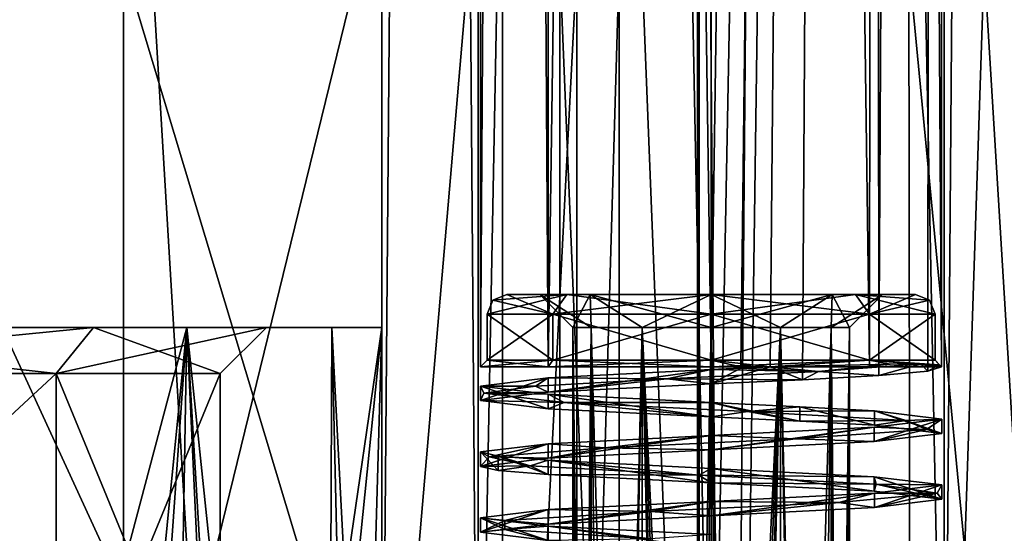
# Model space of a CAD drawing. Header units: millimetres. Extents: x -42 to 70, y 1 to 252.
# Tile 21 of 33: x -10 to 4, y 44 to 52. Entities that reach past the tile are written whole.
import ezdxf

# ---------------------------------------------------------------- set-up
doc = ezdxf.new("R2010")
doc.units = ezdxf.units.MM
doc.header["$LTSCALE"] = 65.185185
for name, color, linetype in [('146', 7, 'CONTINUOUS'), ('147', 7, 'CONTINUOUS'), ('178', 7, 'CONTINUOUS'), ('185', 7, 'CONTINUOUS'), ('186', 7, 'CONTINUOUS'), ('21', 7, 'CONTINUOUS'), ('251', 7, 'CONTINUOUS'), ('263', 7, 'CONTINUOUS'), ('264', 7, 'CONTINUOUS'), ('265', 7, 'CONTINUOUS'), ('266', 7, 'CONTINUOUS'), ('29', 7, 'CONTINUOUS'), ('297', 7, 'CONTINUOUS'), ('298', 7, 'CONTINUOUS'), ('299', 7, 'CONTINUOUS'), ('300', 7, 'CONTINUOUS'), ('301', 7, 'CONTINUOUS'), ('302', 7, 'CONTINUOUS'), ('319', 7, 'CONTINUOUS'), ('320', 7, 'CONTINUOUS'), ('326', 7, 'CONTINUOUS'), ('327', 7, 'CONTINUOUS'), ('370', 7, 'CONTINUOUS'), ('371', 7, 'CONTINUOUS'), ('372', 7, 'CONTINUOUS'), ('373', 7, 'CONTINUOUS'), ('377', 7, 'CONTINUOUS'), ('378', 7, 'CONTINUOUS'), ('379', 7, 'CONTINUOUS'), ('381', 7, 'CONTINUOUS'), ('387', 7, 'CONTINUOUS'), ('389', 7, 'CONTINUOUS'), ('397', 7, 'CONTINUOUS'), ('398', 7, 'CONTINUOUS'), ('399', 7, 'CONTINUOUS'), ('415', 7, 'CONTINUOUS')]:
    doc.layers.add(name, color=color, linetype=linetype)

msp = doc.modelspace()

# ---------------------------------------------------------------- linework, layer by layer
at = {"layer": '146', "linetype": 'CONTINUOUS'}
for points in [[(-6.529, 23, 6.713), (-11.389, 47, 12.54), (-11.528, 23, 12.64), (-6.529, 23, 6.713)], [(-7.96, 47, 9.111), (-11.389, 47, 12.54), (-6.529, 23, 6.713), (-7.96, 47, 9.111)], [(-5.759, 47, 4.79), (-7.96, 47, 9.111), (-5.845, 26.783, 5.049), (-5.759, 47, 4.79)], [(-5.845, 26.783, 5.049), (-7.96, 47, 9.111), (-6.529, 23, 6.713), (-5.845, 26.783, 5.049)], [(-5.353, 29.51, 3.29), (-5.759, 47, 4.79), (-5.845, 26.783, 5.049), (-5.353, 29.51, 3.29)], [(-5, 47), (-5.759, 47, 4.79), (-5, 32.506), (-5, 47)], [(-5, 32.506), (-5.759, 47, 4.79), (-5.353, 29.51, 3.29), (-5, 32.506)]]:
    msp.add_3dface(points, dxfattribs=at)
at = {"layer": '147', "linetype": 'CONTINUOUS'}
for points in [[(-15.71, 47, -14.741), (-7.96, 47, -9.111), (-14.332, 23, -14.22), (-15.71, 47, -14.741)], [(-14.332, 23, -14.22), (-7.96, 47, -9.111), (-10.345, 23, -11.71), (-14.332, 23, -14.22)], [(-10.345, 23, -11.71), (-7.96, 47, -9.111), (-9.397, 26.563, -10.815), (-10.345, 23, -11.71)], [(-9.397, 26.563, -10.815), (-7.96, 47, -9.111), (-8.256, 29.621, -9.504), (-9.397, 26.563, -10.815)], [(-8.256, 29.621, -9.504), (-7.96, 47, -9.111), (-7.245, 31.62, -8.035), (-8.256, 29.621, -9.504)], [(-7.96, 47, -9.111), (-5, 47), (-7.245, 31.62, -8.035), (-7.96, 47, -9.111)], [(-7.245, 31.62, -8.035), (-5, 47), (-6.439, 32.807, -6.523), (-7.245, 31.62, -8.035)], [(-6.439, 32.807, -6.523), (-5, 47), (-5.381, 33.575, -3.416), (-6.439, 32.807, -6.523)], [(-5, 47), (-5, 32.506), (-5.381, 33.575, -3.416), (-5, 47)]]:
    msp.add_3dface(points, dxfattribs=at)
at = {"layer": '178', "color": 3, "linetype": 'CONTINUOUS'}
for points in [[(-11.389, 47, 12.54), (-7.96, 47, 9.111), (-16.251, 47, 13.077), (-11.389, 47, 12.54)], [(-16.251, 47, 13.077), (-7.96, 47, 9.111), (-9.376, 47, 8.082), (-16.251, 47, 13.077)], [(-7.96, 47, -9.111), (-15.71, 47, -14.741), (-16.251, 47, -13.077), (-7.96, 47, -9.111)], [(-9.376, 47, -8.082), (-7.96, 47, -9.111), (-16.251, 47, -13.077), (-9.376, 47, -8.082)], [(-7.96, 47, 9.111), (-5.759, 47, 4.79), (-9.376, 47, 8.082), (-7.96, 47, 9.111)], [(-5.759, 47, 4.79), (-5, 47), (-9.376, 47, 8.082), (-5.759, 47, 4.79)], [(-9.376, 47, 8.082), (-5, 47), (-6.75, 47), (-9.376, 47, 8.082)], [(-6.75, 47), (-7.96, 47, -9.111), (-9.376, 47, -8.082), (-6.75, 47)], [(-5, 47), (-7.96, 47, -9.111), (-6.75, 47), (-5, 47)]]:
    msp.add_3dface(points, dxfattribs=at)
at = {"layer": '185', "color": 3, "linetype": 'CONTINUOUS'}
for points in [[(-9.942, 46.3, 7.671), (-16.468, 46.3, 12.411), (-9.376, 47, 8.082), (-9.942, 46.3, 7.671)], [(-16.468, 46.3, 12.411), (-16.251, 47, 13.077), (-9.376, 47, 8.082), (-16.468, 46.3, 12.411)], [(-7.45, 46.3), (-9.942, 46.3, 7.671), (-6.75, 47), (-7.45, 46.3)], [(-9.942, 46.3, 7.671), (-9.376, 47, 8.082), (-6.75, 47), (-9.942, 46.3, 7.671)]]:
    msp.add_3dface(points, dxfattribs=at)
at = {"layer": '186', "color": 3, "linetype": 'CONTINUOUS'}
for points in [[(-16.468, 46.3, -12.411), (-9.942, 46.3, -7.671), (-16.251, 47, -13.077), (-16.468, 46.3, -12.411)], [(-9.942, 46.3, -7.671), (-9.376, 47, -8.082), (-16.251, 47, -13.077), (-9.942, 46.3, -7.671)], [(-9.942, 46.3, -7.671), (-7.45, 46.3), (-9.376, 47, -8.082), (-9.942, 46.3, -7.671)], [(-7.45, 46.3), (-6.75, 47), (-9.376, 47, -8.082), (-7.45, 46.3)]]:
    msp.add_3dface(points, dxfattribs=at)
at = {"layer": '21', "color": 3, "linetype": 'CONTINUOUS'}
for points in [[(-9.942, 46.3, 7.671), (-16.467, 40.25, 12.411), (-16.468, 46.3, 12.411), (-9.942, 46.3, 7.671)], [(-9.942, 40.25, 7.671), (-16.467, 40.25, 12.411), (-9.942, 46.3, 7.671), (-9.942, 40.25, 7.671)], [(-7.45, 40.25), (-9.942, 40.25, 7.671), (-7.45, 46.3), (-7.45, 40.25)], [(-7.45, 46.3), (-9.942, 40.25, 7.671), (-9.942, 46.3, 7.671), (-7.45, 46.3)]]:
    msp.add_3dface(points, dxfattribs=at)
at = {"layer": '251', "linetype": 'CONTINUOUS'}
for points in [[(-2.191, 47.5, -26.193), (-3.1, 47.5, -24), (-1.838, 47.5, -25.838), (-2.191, 47.5, -26.193)], [(-3.1, 47.5, -24), (-2.191, 47.5, -21.807), (-2.6, 47.5, -24), (-3.1, 47.5, -24)], [(-1.838, 47.5, -25.838), (-3.1, 47.5, -24), (-2.6, 47.5, -24), (-1.838, 47.5, -25.838)], [(-2.6, 47.5, -24), (-2.191, 47.5, -21.807), (-1.838, 47.5, -22.162), (-2.6, 47.5, -24)], [(0, 47.5, -27.1), (-2.191, 47.5, -26.193), (0, 47.5, -26.6), (0, 47.5, -27.1)], [(0, 47.5, -26.6), (-2.191, 47.5, -26.193), (-1.838, 47.5, -25.838), (0, 47.5, -26.6)], [(-2.191, 47.5, -21.807), (0, 47.5, -20.9), (0, 47.5, -21.4), (-2.191, 47.5, -21.807)], [(-1.838, 47.5, -22.162), (-2.191, 47.5, -21.807), (0, 47.5, -21.4), (-1.838, 47.5, -22.162)], [(2.191, 47.5, -26.193), (0, 47.5, -27.1), (0, 47.5, -26.6), (2.191, 47.5, -26.193)], [(2.191, 47.5, -26.193), (0, 47.5, -26.6), (1.838, 47.5, -25.838), (2.191, 47.5, -26.193)], [(0, 47.5, -20.9), (2.191, 47.5, -21.807), (0, 47.5, -21.4), (0, 47.5, -20.9)], [(0, 47.5, -21.4), (2.191, 47.5, -21.807), (1.838, 47.5, -22.162), (0, 47.5, -21.4)], [(2.6, 47.5, -24), (2.191, 47.5, -26.193), (1.838, 47.5, -25.838), (2.6, 47.5, -24)], [(2.191, 47.5, -21.807), (3.1, 47.5, -24), (1.838, 47.5, -22.162), (2.191, 47.5, -21.807)], [(1.838, 47.5, -22.162), (3.1, 47.5, -24), (2.6, 47.5, -24), (1.838, 47.5, -22.162)], [(3.1, 47.5, -24), (2.191, 47.5, -26.193), (2.6, 47.5, -24), (3.1, 47.5, -24)]]:
    msp.add_3dface(points, dxfattribs=at)
at = {"layer": '263', "linetype": 'CONTINUOUS'}
for points in [[(-2, 25, -24.64), (-1.819, 25, -25.05), (-2.1, 47, -24), (-2, 25, -24.64)], [(-2.1, 47, -24), (-1.819, 25, -25.05), (-1.819, 47, -25.05), (-2.1, 47, -24)], [(-2, 19.5, -24.64), (-2, 25, -24.64), (-2.1, 47, -24), (-2, 19.5, -24.64)], [(-2.1, 19.5, -24), (-2, 19.5, -24.64), (-2.1, 47, -24), (-2.1, 19.5, -24)], [(-2, 25, -23.36), (-2.1, 19.5, -24), (-1.819, 47, -22.95), (-2, 25, -23.36)], [(-1.819, 47, -22.95), (-2.1, 19.5, -24), (-2.1, 47, -24), (-1.819, 47, -22.95)], [(-1.819, 25, -22.95), (-2, 25, -23.36), (-1.819, 47, -22.95), (-1.819, 25, -22.95)], [(-1.555, 25, -25.412), (-1.05, 19.5, -25.819), (-1.819, 47, -25.05), (-1.555, 25, -25.412)], [(-1.819, 47, -25.05), (-1.05, 19.5, -25.819), (-1.05, 47, -25.819), (-1.819, 47, -25.05)], [(-1.819, 25, -25.05), (-1.555, 25, -25.412), (-1.819, 47, -25.05), (-1.819, 25, -25.05)], [(-1.555, 25, -22.588), (-1.819, 25, -22.95), (-1.819, 47, -22.95), (-1.555, 25, -22.588)], [(-1.05, 47, -22.181), (-1.555, 25, -22.588), (-1.819, 47, -22.95), (-1.05, 47, -22.181)], [(-1.555, 19.5, -22.588), (-1.555, 25, -22.588), (-1.05, 47, -22.181), (-1.555, 19.5, -22.588)], [(-1.05, 19.5, -22.181), (-1.555, 19.5, -22.588), (-1.05, 47, -22.181), (-1.05, 19.5, -22.181)], [(-0.224, 25, -26.088), (0, 25, -26.1), (-1.05, 47, -25.819), (-0.224, 25, -26.088)], [(-1.05, 47, -25.819), (0, 25, -26.1), (0, 47, -26.1), (-1.05, 47, -25.819)], [(-0.445, 25, -26.052), (-0.224, 25, -26.088), (-1.05, 47, -25.819), (-0.445, 25, -26.052)], [(-0.445, 19.5, -26.052), (-0.445, 25, -26.052), (-1.05, 47, -25.819), (-0.445, 19.5, -26.052)], [(-1.05, 19.5, -25.819), (-0.445, 19.5, -26.052), (-1.05, 47, -25.819), (-1.05, 19.5, -25.819)], [(-0.445, 25, -21.948), (-1.05, 19.5, -22.181), (-1.05, 47, -22.181), (-0.445, 25, -21.948)], [(0, 47, -21.9), (-0.445, 25, -21.948), (-1.05, 47, -22.181), (0, 47, -21.9)], [(-0.224, 25, -21.912), (-0.445, 25, -21.948), (0, 47, -21.9), (-0.224, 25, -21.912)], [(0, 25, -21.9), (-0.224, 25, -21.912), (0, 47, -21.9), (0, 25, -21.9)]]:
    msp.add_3dface(points, dxfattribs=at)
at = {"layer": '264', "linetype": 'CONTINUOUS'}
for points in [[(0, 47, -26.1), (0, 25, -26.1), (0.224, 25, -26.088), (0, 47, -26.1)], [(0, 25, -21.9), (0, 47, -21.9), (1.05, 47, -22.181), (0, 25, -21.9)], [(0.224, 25, -21.912), (0, 25, -21.9), (1.05, 47, -22.181), (0.224, 25, -21.912)], [(0.445, 25, -26.052), (0, 47, -26.1), (0.224, 25, -26.088), (0.445, 25, -26.052)], [(0, 47, -26.1), (0.445, 25, -26.052), (1.05, 47, -25.819), (0, 47, -26.1)], [(0.445, 25, -21.948), (0.224, 25, -21.912), (1.05, 47, -22.181), (0.445, 25, -21.948)], [(0.445, 19.5, -21.948), (0.445, 25, -21.948), (1.05, 47, -22.181), (0.445, 19.5, -21.948)], [(1.05, 19.5, -22.181), (0.445, 19.5, -21.948), (1.05, 47, -22.181), (1.05, 19.5, -22.181)], [(0.445, 25, -26.052), (1.05, 19.5, -25.819), (1.05, 47, -25.819), (0.445, 25, -26.052)], [(1.555, 25, -22.588), (1.05, 19.5, -22.181), (1.819, 47, -22.95), (1.555, 25, -22.588)], [(1.819, 47, -22.95), (1.05, 19.5, -22.181), (1.05, 47, -22.181), (1.819, 47, -22.95)], [(1.555, 19.5, -25.412), (1.555, 25, -25.412), (1.05, 47, -25.819), (1.555, 19.5, -25.412)], [(1.05, 47, -25.819), (1.555, 25, -25.412), (1.819, 47, -25.05), (1.05, 47, -25.819)], [(1.05, 19.5, -25.819), (1.555, 19.5, -25.412), (1.05, 47, -25.819), (1.05, 19.5, -25.819)], [(1.819, 25, -22.95), (1.555, 25, -22.588), (1.819, 47, -22.95), (1.819, 25, -22.95)], [(1.555, 25, -25.412), (1.819, 25, -25.05), (1.819, 47, -25.05), (1.555, 25, -25.412)], [(2, 25, -23.36), (1.819, 25, -22.95), (2.1, 47, -24), (2, 25, -23.36)], [(2.1, 47, -24), (1.819, 25, -22.95), (1.819, 47, -22.95), (2.1, 47, -24)], [(2, 25, -24.64), (2.1, 19.5, -24), (1.819, 47, -25.05), (2, 25, -24.64)], [(1.819, 47, -25.05), (2.1, 19.5, -24), (2.1, 47, -24), (1.819, 47, -25.05)], [(1.819, 25, -25.05), (2, 25, -24.64), (1.819, 47, -25.05), (1.819, 25, -25.05)], [(2, 19.5, -23.36), (2, 25, -23.36), (2.1, 47, -24), (2, 19.5, -23.36)], [(2.1, 19.5, -24), (2, 19.5, -23.36), (2.1, 47, -24), (2.1, 19.5, -24)]]:
    msp.add_3dface(points, dxfattribs=at)
at = {"layer": '265', "linetype": 'CONTINUOUS'}
for points in [[(-1.838, 47.5, -25.838), (-2.6, 47.5, -24), (-1.819, 47, -25.05), (-1.838, 47.5, -25.838)], [(-2.6, 47.5, -24), (-1.838, 47.5, -22.162), (-2.1, 47, -24), (-2.6, 47.5, -24)], [(-2.6, 47.5, -24), (-2.1, 47, -24), (-1.819, 47, -25.05), (-2.6, 47.5, -24)], [(-1.838, 47.5, -22.162), (-1.819, 47, -22.95), (-2.1, 47, -24), (-1.838, 47.5, -22.162)], [(0, 47.5, -26.6), (-1.838, 47.5, -25.838), (0, 47, -26.1), (0, 47.5, -26.6)], [(-1.838, 47.5, -25.838), (-1.819, 47, -25.05), (-1.05, 47, -25.819), (-1.838, 47.5, -25.838)], [(-1.838, 47.5, -25.838), (-1.05, 47, -25.819), (0, 47, -26.1), (-1.838, 47.5, -25.838)], [(-1.838, 47.5, -22.162), (0, 47.5, -21.4), (-1.05, 47, -22.181), (-1.838, 47.5, -22.162)], [(-1.838, 47.5, -22.162), (-1.05, 47, -22.181), (-1.819, 47, -22.95), (-1.838, 47.5, -22.162)], [(0, 47.5, -21.4), (0, 47, -21.9), (-1.05, 47, -22.181), (0, 47.5, -21.4)]]:
    msp.add_3dface(points, dxfattribs=at)
at = {"layer": '266', "linetype": 'CONTINUOUS'}
for points in [[(1.838, 47.5, -25.838), (0, 47.5, -26.6), (1.05, 47, -25.819), (1.838, 47.5, -25.838)], [(0, 47.5, -26.6), (0, 47, -26.1), (1.05, 47, -25.819), (0, 47.5, -26.6)], [(0, 47.5, -21.4), (1.838, 47.5, -22.162), (0, 47, -21.9), (0, 47.5, -21.4)], [(0, 47, -21.9), (1.838, 47.5, -22.162), (1.05, 47, -22.181), (0, 47, -21.9)], [(1.838, 47.5, -22.162), (1.819, 47, -22.95), (1.05, 47, -22.181), (1.838, 47.5, -22.162)], [(1.838, 47.5, -25.838), (1.05, 47, -25.819), (1.819, 47, -25.05), (1.838, 47.5, -25.838)], [(1.838, 47.5, -22.162), (2.6, 47.5, -24), (1.819, 47, -22.95), (1.838, 47.5, -22.162)], [(2.6, 47.5, -24), (2.1, 47, -24), (1.819, 47, -22.95), (2.6, 47.5, -24)], [(1.838, 47.5, -25.838), (1.819, 47, -25.05), (2.1, 47, -24), (1.838, 47.5, -25.838)], [(2.6, 47.5, -24), (1.838, 47.5, -25.838), (2.1, 47, -24), (2.6, 47.5, -24)]]:
    msp.add_3dface(points, dxfattribs=at)
at = {"layer": '29', "color": 3, "linetype": 'CONTINUOUS'}
for points in [[(-9.942, 46.3, -7.671), (-16.468, 46.3, -12.411), (-9.942, 40.25, -7.671), (-9.942, 46.3, -7.671)], [(-9.942, 40.25, -7.671), (-16.468, 46.3, -12.411), (-16.467, 40.25, -12.411), (-9.942, 40.25, -7.671)], [(-7.45, 40.25), (-7.45, 46.3), (-9.942, 46.3, -7.671), (-7.45, 40.25)], [(-7.45, 40.25), (-9.942, 46.3, -7.671), (-9.942, 40.25, -7.671), (-7.45, 40.25)]]:
    msp.add_3dface(points, dxfattribs=at)
at = {"layer": '297', "linetype": 'CONTINUOUS'}
for points in [[(-3.4, 46.5, -24), (-2.404, 46.5, -21.596), (-3.4, 47.2, -24), (-3.4, 46.5, -24)], [(-3.4, 47.2, -24), (-2.404, 46.5, -21.596), (-2.404, 47.2, -21.596), (-3.4, 47.2, -24)], [(-2.404, 46.5, -21.596), (0, 46.5, -20.6), (-2.404, 47.2, -21.596), (-2.404, 46.5, -21.596)], [(-2.404, 47.2, -21.596), (0, 46.5, -20.6), (0, 47.2, -20.6), (-2.404, 47.2, -21.596)], [(0, 46.5, -20.6), (2.404, 46.5, -21.596), (0, 47.2, -20.6), (0, 46.5, -20.6)], [(0, 47.2, -20.6), (2.404, 46.5, -21.596), (2.404, 47.2, -21.596), (0, 47.2, -20.6)], [(3.4, 46.5, -24), (3.4, 47.2, -24), (2.404, 47.2, -21.596), (3.4, 46.5, -24)], [(2.404, 46.5, -21.596), (3.4, 46.5, -24), (2.404, 47.2, -21.596), (2.404, 46.5, -21.596)]]:
    msp.add_3dface(points, dxfattribs=at)
at = {"layer": '298', "linetype": 'CONTINUOUS'}
for points in [[(-3.4, 46.5, -24), (-3.5, 46.4, -24), (-2.475, 46.4, -21.525), (-3.4, 46.5, -24)], [(-2.404, 46.5, -21.596), (-3.4, 46.5, -24), (-2.475, 46.4, -21.525), (-2.404, 46.5, -21.596)], [(0, 46.4, -20.5), (-2.404, 46.5, -21.596), (-2.475, 46.4, -21.525), (0, 46.4, -20.5)], [(0, 46.5, -20.6), (-2.404, 46.5, -21.596), (0, 46.4, -20.5), (0, 46.5, -20.6)], [(2.404, 46.5, -21.596), (0, 46.5, -20.6), (0.893, 46.4, -20.616), (2.404, 46.5, -21.596)], [(0.893, 46.4, -20.616), (0, 46.5, -20.6), (0.45, 46.4, -20.529), (0.893, 46.4, -20.616)], [(0.45, 46.4, -20.529), (0, 46.5, -20.6), (0, 46.4, -20.5), (0.45, 46.4, -20.529)], [(2.717, 46.442, -21.86), (2.404, 46.5, -21.596), (0.893, 46.4, -20.616), (2.717, 46.442, -21.86)], [(3.4, 46.5, -24), (2.404, 46.5, -21.596), (3.467, 46.433, -24), (3.4, 46.5, -24)], [(3.467, 46.433, -24), (2.404, 46.5, -21.596), (3.18, 46.449, -22.659), (3.467, 46.433, -24)], [(3.18, 46.449, -22.659), (2.404, 46.5, -21.596), (2.717, 46.442, -21.86), (3.18, 46.449, -22.659)]]:
    msp.add_3dface(points, dxfattribs=at)
at = {"layer": '299', "linetype": 'CONTINUOUS'}
for points in [[(-3.4, 46.5, -24), (-3.4, 47.2, -24), (-2.404, 47.2, -26.404), (-3.4, 46.5, -24)], [(-2.404, 46.5, -26.404), (-3.4, 46.5, -24), (-2.404, 47.2, -26.404), (-2.404, 46.5, -26.404)], [(0, 46.5, -27.4), (-2.404, 46.5, -26.404), (0, 47.2, -27.4), (0, 46.5, -27.4)], [(0, 47.2, -27.4), (-2.404, 46.5, -26.404), (-2.404, 47.2, -26.404), (0, 47.2, -27.4)], [(2.404, 46.5, -26.404), (0, 46.5, -27.4), (2.404, 47.2, -26.404), (2.404, 46.5, -26.404)], [(2.404, 47.2, -26.404), (0, 46.5, -27.4), (0, 47.2, -27.4), (2.404, 47.2, -26.404)], [(3.4, 47.2, -24), (3.4, 46.5, -24), (2.404, 46.5, -26.404), (3.4, 47.2, -24)], [(3.4, 47.2, -24), (2.404, 46.5, -26.404), (2.404, 47.2, -26.404), (3.4, 47.2, -24)]]:
    msp.add_3dface(points, dxfattribs=at)
at = {"layer": '300', "linetype": 'CONTINUOUS'}
for points in [[(-3.5, 46.4, -24), (-3.4, 46.5, -24), (-2.404, 46.5, -26.404), (-3.5, 46.4, -24)], [(-3.5, 46.4, -24), (-2.404, 46.5, -26.404), (-2.475, 46.4, -26.475), (-3.5, 46.4, -24)], [(-2.404, 46.5, -26.404), (0, 46.5, -27.4), (-2.475, 46.4, -26.475), (-2.404, 46.5, -26.404)], [(0, 46.5, -27.4), (0, 46.4, -27.5), (-2.475, 46.4, -26.475), (0, 46.5, -27.4)], [(0, 46.5, -27.4), (2.404, 46.5, -26.404), (0, 46.4, -27.5), (0, 46.5, -27.4)], [(0, 46.4, -27.5), (2.404, 46.5, -26.404), (2.404, 46.4, -26.543), (0, 46.4, -27.5)], [(2.404, 46.5, -26.404), (3.4, 46.5, -24), (3.482, 46.413, -24.197), (2.404, 46.5, -26.404)], [(2.404, 46.4, -26.543), (2.404, 46.5, -26.404), (3.482, 46.413, -24.197), (2.404, 46.4, -26.543)], [(3.4, 46.5, -24), (3.467, 46.433, -24), (3.472, 46.427, -24.099), (3.4, 46.5, -24)], [(3.482, 46.413, -24.197), (3.4, 46.5, -24), (3.476, 46.42, -24.16), (3.482, 46.413, -24.197)], [(3.476, 46.42, -24.16), (3.4, 46.5, -24), (3.472, 46.427, -24.099), (3.476, 46.42, -24.16)], [(3.494, 46.4, -24.197), (2.404, 46.4, -26.543), (3.482, 46.413, -24.197), (3.494, 46.4, -24.197)]]:
    msp.add_3dface(points, dxfattribs=at)
at = {"layer": '301', "linetype": 'CONTINUOUS'}
for points in [[(-3.4, 47.2, -24), (-2.404, 47.2, -21.596), (-3.312, 47.412, -24), (-3.4, 47.2, -24)], [(-2.404, 47.2, -21.596), (-3.1, 47.5, -24), (-3.312, 47.412, -24), (-2.404, 47.2, -21.596)], [(-2.191, 47.5, -21.807), (-3.1, 47.5, -24), (-2.404, 47.2, -21.596), (-2.191, 47.5, -21.807)], [(-2.191, 47.5, -21.807), (-2.404, 47.2, -21.596), (0, 47.2, -20.6), (-2.191, 47.5, -21.807)], [(0, 47.5, -20.9), (-2.191, 47.5, -21.807), (0, 47.2, -20.6), (0, 47.5, -20.9)], [(2.191, 47.5, -21.807), (0, 47.5, -20.9), (2.404, 47.2, -21.596), (2.191, 47.5, -21.807)], [(0, 47.5, -20.9), (0, 47.2, -20.6), (2.404, 47.2, -21.596), (0, 47.5, -20.9)], [(3.1, 47.5, -24), (2.191, 47.5, -21.807), (3.312, 47.412, -24), (3.1, 47.5, -24)], [(3.4, 47.2, -24), (2.191, 47.5, -21.807), (2.404, 47.2, -21.596), (3.4, 47.2, -24)], [(2.191, 47.5, -21.807), (3.4, 47.2, -24), (3.312, 47.412, -24), (2.191, 47.5, -21.807)]]:
    msp.add_3dface(points, dxfattribs=at)
at = {"layer": '302', "linetype": 'CONTINUOUS'}
for points in [[(-3.4, 47.2, -24), (-2.191, 47.5, -26.193), (-2.404, 47.2, -26.404), (-3.4, 47.2, -24)], [(-2.191, 47.5, -26.193), (-3.4, 47.2, -24), (-3.312, 47.412, -24), (-2.191, 47.5, -26.193)], [(-3.1, 47.5, -24), (-2.191, 47.5, -26.193), (-3.312, 47.412, -24), (-3.1, 47.5, -24)], [(-2.191, 47.5, -26.193), (0, 47.5, -27.1), (-2.404, 47.2, -26.404), (-2.191, 47.5, -26.193)], [(0, 47.5, -27.1), (0, 47.2, -27.4), (-2.404, 47.2, -26.404), (0, 47.5, -27.1)], [(0, 47.5, -27.1), (2.191, 47.5, -26.193), (0, 47.2, -27.4), (0, 47.5, -27.1)], [(2.191, 47.5, -26.193), (2.404, 47.2, -26.404), (0, 47.2, -27.4), (2.191, 47.5, -26.193)], [(2.191, 47.5, -26.193), (3.1, 47.5, -24), (2.404, 47.2, -26.404), (2.191, 47.5, -26.193)], [(2.404, 47.2, -26.404), (3.1, 47.5, -24), (3.312, 47.412, -24), (2.404, 47.2, -26.404)], [(3.4, 47.2, -24), (2.404, 47.2, -26.404), (3.312, 47.412, -24), (3.4, 47.2, -24)]]:
    msp.add_3dface(points, dxfattribs=at)
at = {"layer": '319', "linetype": 'CONTINUOUS'}
for points in [[(0, 46.359, -20.5), (-2.475, 46.234, -21.525), (-0.674, 46.219, -20.616), (0, 46.359, -20.5)], [(1.626, 46.328, -20.957), (0, 46.359, -20.5), (-0.674, 46.219, -20.616), (1.626, 46.328, -20.957)], [(1.626, 46.328, -20.957), (-0.674, 46.219, -20.616), (1.384, 46.206, -20.785), (1.626, 46.328, -20.957)], [(0.45, 46.379, -20.529), (0, 46.359, -20.5), (1.626, 46.328, -20.957), (0.45, 46.379, -20.529)], [(0.893, 46.4, -20.616), (0.45, 46.379, -20.529), (1.626, 46.328, -20.957), (0.893, 46.4, -20.616)], [(2.717, 46.442, -21.86), (0.893, 46.4, -20.616), (1.626, 46.328, -20.957), (2.717, 46.442, -21.86)], [(2.543, 46.271, -21.595), (1.626, 46.328, -20.957), (1.384, 46.206, -20.785), (2.543, 46.271, -21.595)], [(3.18, 46.449, -22.659), (2.717, 46.442, -21.86), (1.626, 46.328, -20.957), (3.18, 46.449, -22.659)], [(3.18, 46.449, -22.659), (1.626, 46.328, -20.957), (2.543, 46.271, -21.595), (3.18, 46.449, -22.659)], [(3.287, 46.335, -22.798), (3.18, 46.449, -22.659), (2.543, 46.271, -21.595), (3.287, 46.335, -22.798)], [(3.467, 46.433, -24), (3.18, 46.449, -22.659), (3.287, 46.335, -22.798), (3.467, 46.433, -24)], [(3.494, 46.4, -24.197), (3.467, 46.433, -24), (3.287, 46.335, -22.798), (3.494, 46.4, -24.197)], [(3.467, 46.433, -24), (3.494, 46.4, -24.197), (3.472, 46.427, -24.099), (3.467, 46.433, -24)], [(3.494, 46.4, -24.197), (3.476, 46.42, -24.16), (3.472, 46.427, -24.099), (3.494, 46.4, -24.197)], [(3.494, 46.4, -24.197), (3.482, 46.413, -24.197), (3.476, 46.42, -24.16), (3.494, 46.4, -24.197)], [(-2.475, 46.234, -21.525), (-3.5, 46.109, -24), (-2.667, 46.109, -21.812), (-2.475, 46.234, -21.525)], [(-0.674, 46.219, -20.616), (-2.475, 46.234, -21.525), (-2.667, 46.109, -21.812), (-0.674, 46.219, -20.616)], [(-0.674, 46.219, -20.616), (-2.667, 46.109, -21.812), (-2.475, 46.016, -21.525), (-0.674, 46.219, -20.616)], [(0, 46.141, -20.5), (-0.674, 46.219, -20.616), (-2.475, 46.016, -21.525), (0, 46.141, -20.5)], [(1.384, 46.206, -20.785), (-0.674, 46.219, -20.616), (0, 46.141, -20.5), (1.384, 46.206, -20.785)], [(-2.667, 46.109, -21.812), (-3.5, 46.109, -24), (-3.45, 46, -24), (-2.667, 46.109, -21.812)], [(-2.667, 46.109, -21.812), (-3.45, 46, -24), (-2.475, 46.016, -21.525), (-2.667, 46.109, -21.812)], [(-2.475, 46.016, -21.525), (-3.45, 46, -24), (-3.5, 45.891, -24), (-2.475, 46.016, -21.525)]]:
    msp.add_3dface(points, dxfattribs=at)
at = {"layer": '320', "linetype": 'CONTINUOUS'}
for points in [[(-3.45, 46, -24), (-3.5, 46.109, -24), (-2.476, 45.984, -26.474), (-3.45, 46, -24)], [(-3.5, 45.891, -24), (-3.45, 46, -24), (-2.233, 45.862, -26.629), (-3.5, 45.891, -24)], [(-3.5, 45.891, -24), (-2.233, 45.862, -26.629), (-2.476, 45.766, -26.474), (-3.5, 45.891, -24)], [(-3.45, 46, -24), (-2.476, 45.984, -26.474), (-2.233, 45.862, -26.629), (-3.45, 46, -24)], [(-2.476, 45.984, -26.474), (0, 45.859, -27.5), (-2.233, 45.862, -26.629), (-2.476, 45.984, -26.474)], [(-2.476, 45.766, -26.474), (-2.233, 45.862, -26.629), (0, 45.641, -27.5), (-2.476, 45.766, -26.474)], [(-2.233, 45.862, -26.629), (0, 45.859, -27.5), (0.558, 45.724, -27.405), (-2.233, 45.862, -26.629)], [(-2.233, 45.862, -26.629), (0.558, 45.724, -27.405), (0, 45.641, -27.5), (-2.233, 45.862, -26.629)], [(0, 45.859, -27.5), (1.344, 45.796, -27.232), (0.558, 45.724, -27.405), (0, 45.859, -27.5)], [(0, 45.641, -27.5), (0.558, 45.724, -27.405), (1.344, 45.578, -27.232), (0, 45.641, -27.5)], [(1.344, 45.796, -27.232), (2.479, 45.734, -26.471), (0.558, 45.724, -27.405), (1.344, 45.796, -27.232)], [(0.558, 45.724, -27.405), (2.479, 45.734, -26.471), (2.956, 45.586, -25.779), (0.558, 45.724, -27.405)], [(0.558, 45.724, -27.405), (2.956, 45.586, -25.779), (1.344, 45.578, -27.232), (0.558, 45.724, -27.405)], [(2.479, 45.734, -26.471), (3.5, 45.609, -23.996), (2.956, 45.586, -25.779), (2.479, 45.734, -26.471)], [(1.344, 45.578, -27.232), (2.956, 45.586, -25.779), (2.479, 45.516, -26.471), (1.344, 45.578, -27.232)], [(3.5, 45.609, -23.996), (2.472, 45.484, -21.523), (3.269, 45.448, -22.898), (3.5, 45.609, -23.996)], [(2.479, 45.516, -26.471), (2.956, 45.586, -25.779), (3.5, 45.391, -23.996), (2.479, 45.516, -26.471)], [(2.956, 45.586, -25.779), (3.5, 45.609, -23.996), (3.269, 45.448, -22.898), (2.956, 45.586, -25.779)], [(2.956, 45.586, -25.779), (3.269, 45.448, -22.898), (3.5, 45.391, -23.996), (2.956, 45.586, -25.779)], [(2.472, 45.484, -21.523), (0, 45.359, -20.5), (1.277, 45.31, -20.795), (2.472, 45.484, -21.523)], [(3.269, 45.448, -22.898), (2.472, 45.484, -21.523), (1.277, 45.31, -20.795), (3.269, 45.448, -22.898)], [(3.269, 45.448, -22.898), (1.277, 45.31, -20.795), (2.472, 45.266, -21.523), (3.269, 45.448, -22.898)], [(3.5, 45.391, -23.996), (3.269, 45.448, -22.898), (2.472, 45.266, -21.523), (3.5, 45.391, -23.996)], [(0, 45.359, -20.5), (-2.473, 45.234, -21.523), (-1.616, 45.172, -20.952), (0, 45.359, -20.5)], [(1.277, 45.31, -20.795), (0, 45.359, -20.5), (-1.616, 45.172, -20.952), (1.277, 45.31, -20.795)], [(1.277, 45.31, -20.795), (-1.616, 45.172, -20.952), (0, 45.141, -20.5), (1.277, 45.31, -20.795)], [(2.472, 45.266, -21.523), (1.277, 45.31, -20.795), (0, 45.141, -20.5), (2.472, 45.266, -21.523)], [(-2.473, 45.234, -21.523), (-3.5, 45.109, -23.996), (-3.369, 45.034, -23.258), (-2.473, 45.234, -21.523)], [(-1.616, 45.172, -20.952), (-2.473, 45.234, -21.523), (-3.369, 45.034, -23.258), (-1.616, 45.172, -20.952)], [(-1.616, 45.172, -20.952), (-3.369, 45.034, -23.258), (-2.473, 45.016, -21.523), (-1.616, 45.172, -20.952)], [(0, 45.141, -20.5), (-1.616, 45.172, -20.952), (-2.473, 45.016, -21.523), (0, 45.141, -20.5)], [(-3.5, 45.109, -23.996), (-3.235, 45.047, -25.336), (-3.369, 45.034, -23.258), (-3.5, 45.109, -23.996)], [(-3.369, 45.034, -23.258), (-2.747, 44.897, -26.088), (-3.5, 44.891, -23.996), (-3.369, 45.034, -23.258)], [(-2.473, 45.016, -21.523), (-3.369, 45.034, -23.258), (-3.5, 44.891, -23.996), (-2.473, 45.016, -21.523)], [(-3.369, 45.034, -23.258), (-3.235, 45.047, -25.336), (-2.747, 44.897, -26.088), (-3.369, 45.034, -23.258)], [(-3.235, 45.047, -25.336), (-2.475, 44.984, -26.475), (-2.747, 44.897, -26.088), (-3.235, 45.047, -25.336)], [(-2.747, 44.897, -26.088), (-2.475, 44.984, -26.475), (-0.187, 44.759, -27.445), (-2.747, 44.897, -26.088)], [(-2.475, 44.984, -26.475), (0, 44.859, -27.5), (-0.187, 44.759, -27.445), (-2.475, 44.984, -26.475)], [(-3.5, 44.891, -23.996), (-2.747, 44.897, -26.088), (-3.235, 44.829, -25.336), (-3.5, 44.891, -23.996)], [(-3.235, 44.829, -25.336), (-2.747, 44.897, -26.088), (-2.475, 44.766, -26.475), (-3.235, 44.829, -25.336)], [(-2.747, 44.897, -26.088), (-0.187, 44.759, -27.445), (-2.475, 44.766, -26.475), (-2.747, 44.897, -26.088)], [(0, 44.859, -27.5), (2.472, 44.734, -26.478), (-0.187, 44.759, -27.445), (0, 44.859, -27.5)], [(-2.475, 44.766, -26.475), (-0.187, 44.759, -27.445), (0, 44.641, -27.5), (-2.475, 44.766, -26.475)], [(-0.187, 44.759, -27.445), (2.472, 44.734, -26.478), (2.505, 44.621, -26.373), (-0.187, 44.759, -27.445)], [(-0.187, 44.759, -27.445), (2.505, 44.621, -26.373), (0, 44.641, -27.5), (-0.187, 44.759, -27.445)], [(2.472, 44.734, -26.478), (3.5, 44.609, -24.001), (2.505, 44.621, -26.373), (2.472, 44.734, -26.478)], [(0, 44.641, -27.5), (2.505, 44.621, -26.373), (2.472, 44.516, -26.478), (0, 44.641, -27.5)], [(2.472, 44.516, -26.478), (2.505, 44.621, -26.373), (3.5, 44.391, -24.001), (2.472, 44.516, -26.478)], [(3.5, 44.609, -24.001), (2.477, 44.484, -21.527), (3.43, 44.483, -23.627), (3.5, 44.609, -24.001)], [(2.505, 44.621, -26.373), (3.5, 44.609, -24.001), (3.43, 44.483, -23.627), (2.505, 44.621, -26.373)], [(2.505, 44.621, -26.373), (3.43, 44.483, -23.627), (3.5, 44.391, -24.001), (2.505, 44.621, -26.373)], [(2.477, 44.484, -21.527), (0, 44.359, -20.5), (1.936, 44.345, -21.144), (2.477, 44.484, -21.527)], [(3.43, 44.483, -23.627), (2.477, 44.484, -21.527), (1.936, 44.345, -21.144), (3.43, 44.483, -23.627)], [(3.43, 44.483, -23.627), (1.936, 44.345, -21.144), (2.477, 44.266, -21.527), (3.43, 44.483, -23.627)], [(3.5, 44.391, -24.001), (3.43, 44.483, -23.627), (2.477, 44.266, -21.527), (3.5, 44.391, -24.001)], [(-2.474, 44.234, -21.524), (-3.5, 44.109, -24), (-3.131, 44.069, -22.551), (-2.474, 44.234, -21.524)], [(-0.923, 44.207, -20.676), (-2.474, 44.234, -21.524), (-3.131, 44.069, -22.551), (-0.923, 44.207, -20.676)], [(0, 44.359, -20.5), (-2.474, 44.234, -21.524), (-0.923, 44.207, -20.676), (0, 44.359, -20.5)], [(1.936, 44.345, -21.144), (0, 44.359, -20.5), (-0.923, 44.207, -20.676), (1.936, 44.345, -21.144)], [(1.936, 44.345, -21.144), (-0.923, 44.207, -20.676), (0, 44.141, -20.5), (1.936, 44.345, -21.144)], [(2.477, 44.266, -21.527), (1.936, 44.345, -21.144), (0, 44.141, -20.5), (2.477, 44.266, -21.527)], [(-3.5, 44.109, -24), (-2.474, 43.984, -26.476), (-3.131, 43.931, -25.449), (-3.5, 44.109, -24)], [(-3.131, 44.069, -22.551), (-3.5, 44.109, -24), (-3.131, 43.931, -25.449), (-3.131, 44.069, -22.551)], [(-0.923, 44.207, -20.676), (-3.131, 44.069, -22.551), (-2.474, 44.016, -21.524), (-0.923, 44.207, -20.676)], [(0, 44.141, -20.5), (-0.923, 44.207, -20.676), (-2.474, 44.016, -21.524), (0, 44.141, -20.5)], [(-3.131, 44.069, -22.551), (-3.131, 43.931, -25.449), (-3.5, 43.891, -24), (-3.131, 44.069, -22.551)], [(-2.474, 44.016, -21.524), (-3.131, 44.069, -22.551), (-3.5, 43.891, -24), (-2.474, 44.016, -21.524)], [(-3.5, 43.891, -24), (-3.131, 43.931, -25.449), (-2.474, 43.766, -26.476), (-3.5, 43.891, -24)], [(-3.131, 43.931, -25.449), (-2.474, 43.984, -26.476), (-0.923, 43.793, -27.324), (-3.131, 43.931, -25.449)], [(-3.131, 43.931, -25.449), (-0.923, 43.793, -27.324), (-2.474, 43.766, -26.476), (-3.131, 43.931, -25.449)], [(-2.474, 43.984, -26.476), (0, 43.859, -27.5), (-0.923, 43.793, -27.324), (-2.474, 43.984, -26.476)]]:
    msp.add_3dface(points, dxfattribs=at)
at = {"layer": '326', "linetype": 'CONTINUOUS'}
for points in [[(0, 37.5, -19), (3.536, 37.5, -20.464), (0, 217.5, -19), (0, 37.5, -19)], [(0, 217.5, -19), (3.536, 37.5, -20.464), (3.536, 217.5, -20.464), (0, 217.5, -19)], [(3.536, 37.5, -27.536), (0, 37.5, -29), (3.536, 217.5, -27.536), (3.536, 37.5, -27.536)], [(3.536, 217.5, -27.536), (0, 37.5, -29), (0, 217.5, -29), (3.536, 217.5, -27.536)], [(3.536, 37.5, -20.464), (5, 37.5, -24), (3.536, 217.5, -20.464), (3.536, 37.5, -20.464)], [(5, 37.5, -24), (3.536, 37.5, -27.536), (5, 217.5, -24), (5, 37.5, -24)], [(3.536, 217.5, -20.464), (5, 37.5, -24), (5, 217.5, -24), (3.536, 217.5, -20.464)], [(5, 217.5, -24), (3.536, 37.5, -27.536), (3.536, 217.5, -27.536), (5, 217.5, -24)]]:
    msp.add_3dface(points, dxfattribs=at)
at = {"layer": '327', "linetype": 'CONTINUOUS'}
for points in [[(-3.536, 37.5, -27.536), (-5, 37.5, -24), (-3.536, 217.5, -27.536), (-3.536, 37.5, -27.536)], [(-5, 37.5, -24), (-3.536, 37.5, -20.464), (-5, 217.5, -24), (-5, 37.5, -24)], [(-3.536, 217.5, -27.536), (-5, 37.5, -24), (-5, 217.5, -24), (-3.536, 217.5, -27.536)], [(-5, 217.5, -24), (-3.536, 37.5, -20.464), (-3.536, 217.5, -20.464), (-5, 217.5, -24)], [(-3.536, 37.5, -20.464), (0, 37.5, -19), (-3.536, 217.5, -20.464), (-3.536, 37.5, -20.464)], [(0, 37.5, -19), (0, 217.5, -19), (-3.536, 217.5, -20.464), (0, 37.5, -19)], [(0, 37.5, -29), (-3.536, 37.5, -27.536), (0, 217.5, -29), (0, 37.5, -29)], [(0, 217.5, -29), (-3.536, 37.5, -27.536), (-3.536, 217.5, -27.536), (0, 217.5, -29)]]:
    msp.add_3dface(points, dxfattribs=at)
at = {"layer": '370', "linetype": 'CONTINUOUS'}
for points in [[(-3.5, 44.109, -24), (-2.474, 44.234, -21.524), (-3.5, 43.891, -24), (-3.5, 44.109, -24)], [(-2.474, 44.234, -21.524), (-2.474, 44.016, -21.524), (-3.5, 43.891, -24), (-2.474, 44.234, -21.524)], [(-2.474, 44.234, -21.524), (0, 44.359, -20.5), (-2.474, 44.016, -21.524), (-2.474, 44.234, -21.524)], [(0, 44.359, -20.5), (0, 44.141, -20.5), (-2.474, 44.016, -21.524), (0, 44.359, -20.5)], [(-2.474, 43.984, -26.476), (-3.5, 44.109, -24), (-2.474, 43.766, -26.476), (-2.474, 43.984, -26.476)], [(-3.5, 44.109, -24), (-3.5, 43.891, -24), (-2.474, 43.766, -26.476), (-3.5, 44.109, -24)], [(0, 43.859, -27.5), (-2.474, 43.984, -26.476), (0, 43.641, -27.5), (0, 43.859, -27.5)], [(-2.474, 43.984, -26.476), (-2.474, 43.766, -26.476), (0, 43.641, -27.5), (-2.474, 43.984, -26.476)]]:
    msp.add_3dface(points, dxfattribs=at)
at = {"layer": '371', "linetype": 'CONTINUOUS'}
for points in [[(-2.473, 45.234, -21.523), (0, 45.359, -20.5), (-2.473, 45.016, -21.523), (-2.473, 45.234, -21.523)], [(0, 45.359, -20.5), (0, 45.141, -20.5), (-2.473, 45.016, -21.523), (0, 45.359, -20.5)], [(-3.5, 45.109, -23.996), (-2.473, 45.234, -21.523), (-3.5, 44.891, -23.996), (-3.5, 45.109, -23.996)], [(-2.473, 45.234, -21.523), (-2.473, 45.016, -21.523), (-3.5, 44.891, -23.996), (-2.473, 45.234, -21.523)], [(-3.235, 45.047, -25.336), (-3.5, 45.109, -23.996), (-3.235, 44.829, -25.336), (-3.235, 45.047, -25.336)], [(-3.5, 45.109, -23.996), (-3.5, 44.891, -23.996), (-3.235, 44.829, -25.336), (-3.5, 45.109, -23.996)], [(-2.475, 44.984, -26.475), (-3.235, 45.047, -25.336), (-2.475, 44.766, -26.475), (-2.475, 44.984, -26.475)], [(-3.235, 45.047, -25.336), (-3.235, 44.829, -25.336), (-2.475, 44.766, -26.475), (-3.235, 45.047, -25.336)], [(0, 44.859, -27.5), (-2.475, 44.984, -26.475), (0, 44.641, -27.5), (0, 44.859, -27.5)], [(-2.475, 44.984, -26.475), (-2.475, 44.766, -26.475), (0, 44.641, -27.5), (-2.475, 44.984, -26.475)]]:
    msp.add_3dface(points, dxfattribs=at)
at = {"layer": '372', "linetype": 'CONTINUOUS'}
for points in [[(-2.475, 46.234, -21.525), (0, 46.359, -20.5), (-2.475, 46.016, -21.525), (-2.475, 46.234, -21.525)], [(0, 46.359, -20.5), (0, 46.141, -20.5), (-2.475, 46.016, -21.525), (0, 46.359, -20.5)], [(-3.5, 46.109, -24), (-2.475, 46.234, -21.525), (-3.5, 45.891, -24), (-3.5, 46.109, -24)], [(-2.475, 46.234, -21.525), (-2.475, 46.016, -21.525), (-3.5, 45.891, -24), (-2.475, 46.234, -21.525)], [(-3.5, 46.109, -24), (-3.5, 45.891, -24), (-2.476, 45.766, -26.474), (-3.5, 46.109, -24)], [(-2.476, 45.984, -26.474), (-3.5, 46.109, -24), (-2.476, 45.766, -26.474), (-2.476, 45.984, -26.474)], [(0, 45.859, -27.5), (-2.476, 45.984, -26.474), (0, 45.641, -27.5), (0, 45.859, -27.5)], [(-2.476, 45.984, -26.474), (-2.476, 45.766, -26.474), (0, 45.641, -27.5), (-2.476, 45.984, -26.474)]]:
    msp.add_3dface(points, dxfattribs=at)
at = {"layer": '373', "linetype": 'CONTINUOUS'}
for points in [[(-2.475, 46.4, -21.525), (-3.5, 46.4, -24), (-2.475, 217.5, -21.525), (-2.475, 46.4, -21.525)], [(-3.5, 46.4, -24), (-2.475, 46.4, -26.475), (-3.5, 217.5, -24), (-3.5, 46.4, -24)], [(-3.5, 46.4, -24), (-3.5, 217.5, -24), (-2.475, 217.5, -21.525), (-3.5, 46.4, -24)], [(-2.475, 46.4, -26.475), (-2.475, 217.5, -26.475), (-3.5, 217.5, -24), (-2.475, 46.4, -26.475)], [(0, 46.4, -20.5), (-2.475, 46.4, -21.525), (0, 217.5, -20.5), (0, 46.4, -20.5)], [(0, 217.5, -20.5), (-2.475, 46.4, -21.525), (-2.475, 217.5, -21.525), (0, 217.5, -20.5)], [(-2.475, 46.4, -26.475), (0, 46.4, -27.5), (-2.475, 217.5, -26.475), (-2.475, 46.4, -26.475)], [(0, 46.4, -27.5), (0, 217.5, -27.5), (-2.475, 217.5, -26.475), (0, 46.4, -27.5)]]:
    msp.add_3dface(points, dxfattribs=at)
at = {"layer": '377', "linetype": 'CONTINUOUS'}
for points in [[(2.472, 44.734, -26.478), (0, 44.859, -27.5), (2.472, 44.516, -26.478), (2.472, 44.734, -26.478)], [(0, 44.859, -27.5), (0, 44.641, -27.5), (2.472, 44.516, -26.478), (0, 44.859, -27.5)], [(3.5, 44.609, -24.001), (2.472, 44.734, -26.478), (3.5, 44.391, -24.001), (3.5, 44.609, -24.001)], [(2.472, 44.734, -26.478), (2.472, 44.516, -26.478), (3.5, 44.391, -24.001), (2.472, 44.734, -26.478)], [(2.477, 44.484, -21.527), (3.5, 44.609, -24.001), (2.477, 44.266, -21.527), (2.477, 44.484, -21.527)], [(3.5, 44.609, -24.001), (3.5, 44.391, -24.001), (2.477, 44.266, -21.527), (3.5, 44.609, -24.001)], [(0, 44.359, -20.5), (2.477, 44.484, -21.527), (0, 44.141, -20.5), (0, 44.359, -20.5)], [(2.477, 44.484, -21.527), (2.477, 44.266, -21.527), (0, 44.141, -20.5), (2.477, 44.484, -21.527)]]:
    msp.add_3dface(points, dxfattribs=at)
at = {"layer": '378', "linetype": 'CONTINUOUS'}
for points in [[(1.344, 45.796, -27.232), (0, 45.859, -27.5), (1.344, 45.578, -27.232), (1.344, 45.796, -27.232)], [(0, 45.859, -27.5), (0, 45.641, -27.5), (1.344, 45.578, -27.232), (0, 45.859, -27.5)], [(2.479, 45.734, -26.471), (1.344, 45.796, -27.232), (2.479, 45.516, -26.471), (2.479, 45.734, -26.471)], [(1.344, 45.796, -27.232), (1.344, 45.578, -27.232), (2.479, 45.516, -26.471), (1.344, 45.796, -27.232)], [(3.5, 45.609, -23.996), (2.479, 45.734, -26.471), (3.5, 45.391, -23.996), (3.5, 45.609, -23.996)], [(2.479, 45.734, -26.471), (2.479, 45.516, -26.471), (3.5, 45.391, -23.996), (2.479, 45.734, -26.471)], [(2.472, 45.484, -21.523), (3.5, 45.609, -23.996), (2.472, 45.266, -21.523), (2.472, 45.484, -21.523)], [(3.5, 45.609, -23.996), (3.5, 45.391, -23.996), (2.472, 45.266, -21.523), (3.5, 45.609, -23.996)], [(0, 45.359, -20.5), (2.472, 45.484, -21.523), (0, 45.141, -20.5), (0, 45.359, -20.5)], [(2.472, 45.484, -21.523), (2.472, 45.266, -21.523), (0, 45.141, -20.5), (2.472, 45.484, -21.523)]]:
    msp.add_3dface(points, dxfattribs=at)
at = {"layer": '379', "linetype": 'CONTINUOUS'}
for points in [[(0.45, 46.4, -20.529), (0, 46.4, -20.5), (2.475, 217.5, -21.525), (0.45, 46.4, -20.529)], [(0, 46.4, -20.5), (0, 217.5, -20.5), (2.475, 217.5, -21.525), (0, 46.4, -20.5)], [(0, 46.4, -27.5), (2.404, 46.4, -26.543), (0, 217.5, -27.5), (0, 46.4, -27.5)], [(0, 217.5, -27.5), (2.404, 46.4, -26.543), (2.475, 217.5, -26.475), (0, 217.5, -27.5)], [(0.893, 46.4, -20.616), (0.45, 46.4, -20.529), (2.475, 217.5, -21.525), (0.893, 46.4, -20.616)], [(1.384, 46.206, -20.785), (0.893, 46.4, -20.616), (2.475, 217.5, -21.525), (1.384, 46.206, -20.785)], [(2.543, 46.271, -21.595), (1.384, 46.206, -20.785), (2.475, 217.5, -21.525), (2.543, 46.271, -21.595)], [(2.404, 46.4, -26.543), (3.494, 46.4, -24.197), (2.475, 217.5, -26.475), (2.404, 46.4, -26.543)], [(3.494, 46.4, -24.197), (3.5, 217.5, -24), (2.475, 217.5, -26.475), (3.494, 46.4, -24.197)], [(2.543, 46.271, -21.595), (2.475, 217.5, -21.525), (3.5, 217.5, -24), (2.543, 46.271, -21.595)], [(3.287, 46.335, -22.798), (2.543, 46.271, -21.595), (3.5, 217.5, -24), (3.287, 46.335, -22.798)], [(3.494, 46.4, -24.197), (3.287, 46.335, -22.798), (3.5, 217.5, -24), (3.494, 46.4, -24.197)], [(0.45, 46.379, -20.529), (0.893, 46.4, -20.616), (0, 46.141, -20.5), (0.45, 46.379, -20.529)], [(0.893, 46.4, -20.616), (1.384, 46.206, -20.785), (0, 46.141, -20.5), (0.893, 46.4, -20.616)], [(0, 46.359, -20.5), (0.45, 46.379, -20.529), (0, 46.141, -20.5), (0, 46.359, -20.5)]]:
    msp.add_3dface(points, dxfattribs=at)
at = {"layer": '381', "linetype": 'CONTINUOUS'}
for points in [[(-9.75, 73.5, -18.619), (-18.116, 19.5, -21.367), (-20.5, 73.5, -21.5), (-9.75, 73.5, -18.619)], [(-6.505, 19.5, -16.322), (-18.116, 19.5, -21.367), (-9.75, 73.5, -18.619), (-6.505, 19.5, -16.322)], [(-1.88, 73.5, -10.75), (-6.505, 19.5, -16.322), (-9.75, 73.5, -18.619), (-1.88, 73.5, -10.75)], [(0.253, 19.5, -5.618), (-6.505, 19.5, -16.322), (-1.88, 73.5, -10.75), (0.253, 19.5, -5.618)], [(1, 73.5), (0.253, 19.5, -5.618), (-1.88, 73.5, -10.75), (1, 73.5)], [(-0.183, 19.5, 7.034), (0.253, 19.5, -5.618), (-0.183, 73.5, 7.034), (-0.183, 19.5, 7.034)], [(-0.183, 73.5, 7.034), (0.253, 19.5, -5.618), (0.702, 73.5, 3.566), (-0.183, 73.5, 7.034)], [(0.702, 73.5, 3.566), (0.253, 19.5, -5.618), (1, 73.5), (0.702, 73.5, 3.566)]]:
    msp.add_3dface(points, dxfattribs=at)
at = {"layer": '387', "linetype": 'CONTINUOUS'}
for points in [[(-13.428, 19.5, 20.293), (-0.207, 19.5, 7.072), (-0.207, 73.502, 7.072), (-13.428, 19.5, 20.293)], [(-13.428, 19.5, 20.293), (-0.207, 73.502, 7.072), (-13.428, 73.502, 20.293), (-13.428, 19.5, 20.293)]]:
    msp.add_3dface(points, dxfattribs=at)
at = {"layer": '389', "linetype": 'CONTINUOUS'}
for points in [[(-0.207, 19.5, 7.072), (-0.193, 19.5, 7.054), (-0.207, 73.502, 7.072), (-0.207, 19.5, 7.072)], [(-0.193, 19.5, 7.054), (-0.193, 73.501, 7.054), (-0.207, 73.502, 7.072), (-0.193, 19.5, 7.054)], [(-0.193, 19.5, 7.054), (-0.183, 19.5, 7.034), (-0.193, 73.501, 7.054), (-0.193, 19.5, 7.054)], [(-0.183, 19.5, 7.034), (-0.183, 73.5, 7.034), (-0.193, 73.501, 7.054), (-0.183, 19.5, 7.034)]]:
    msp.add_3dface(points, dxfattribs=at)
at = {"layer": '397', "linetype": 'CONTINUOUS'}
for points in [[(-8.92, 52.5, -15.689), (-19.188, 52.5, -19.456), (-8.92, 30.5, -15.689), (-8.92, 52.5, -15.689)], [(-8.92, 30.5, -15.689), (-19.188, 52.5, -19.456), (-19.188, 30.5, -19.456), (-8.92, 30.5, -15.689)], [(-2.295, 52.5, -6.987), (-8.92, 52.5, -15.689), (-2.295, 30.5, -6.987), (-2.295, 52.5, -6.987)], [(-2.295, 30.5, -6.987), (-8.92, 52.5, -15.689), (-8.92, 30.5, -15.689), (-2.295, 30.5, -6.987)], [(-1.397, 52.5, 3.913), (-2.295, 52.5, -6.987), (-1.397, 30.5, 3.913), (-1.397, 52.5, 3.913)], [(-1.397, 30.5, 3.913), (-2.295, 52.5, -6.987), (-2.295, 30.5, -6.987), (-1.397, 30.5, 3.913)]]:
    msp.add_3dface(points, dxfattribs=at)
at = {"layer": '398', "linetype": 'CONTINUOUS'}
for points in [[(-3.168, 52.5, 7.205), (-2.041, 52.5, 5.689), (-3.168, 30.5, 7.205), (-3.168, 52.5, 7.205)], [(-3.168, 30.5, 7.205), (-2.041, 52.5, 5.689), (-2.041, 30.5, 5.689), (-3.168, 30.5, 7.205)], [(-2.041, 52.5, 5.689), (-1.397, 52.5, 3.913), (-2.041, 30.5, 5.689), (-2.041, 52.5, 5.689)], [(-1.397, 52.5, 3.913), (-1.397, 30.5, 3.913), (-2.041, 30.5, 5.689), (-1.397, 52.5, 3.913)]]:
    msp.add_3dface(points, dxfattribs=at)
at = {"layer": '399', "linetype": 'CONTINUOUS'}
for points in [[(-13.295, 52.5, 17.332), (-3.168, 52.5, 7.205), (-3.168, 30.5, 7.205), (-13.295, 52.5, 17.332)], [(-13.295, 52.5, 17.332), (-3.168, 30.5, 7.205), (-13.295, 30.5, 17.332), (-13.295, 52.5, 17.332)]]:
    msp.add_3dface(points, dxfattribs=at)
at = {"layer": '415', "linetype": 'CONTINUOUS'}
for points in [[(3.045, 19.5, -1.728), (6.156, 19.5, 14.196), (3, 52.5), (3.045, 19.5, -1.728)], [(4.141, 52.5, -8.67), (3.045, 19.5, -1.728), (3, 52.5), (4.141, 52.5, -8.67)], [(3, 52.5), (6.156, 19.5, 14.196), (4.141, 52.5, 8.67), (3, 52.5)], [(7.781, 19.5, -17.247), (3.045, 19.5, -1.728), (7.488, 52.5, -16.75), (7.781, 19.5, -17.247)], [(7.488, 52.5, -16.75), (3.045, 19.5, -1.728), (4.141, 52.5, -8.67), (7.488, 52.5, -16.75)], [(4.141, 52.5, 8.67), (6.156, 19.5, 14.196), (7.488, 52.5, 16.75), (4.141, 52.5, 8.67)]]:
    msp.add_3dface(points, dxfattribs=at)

doc.saveas('drawing.dxf')
